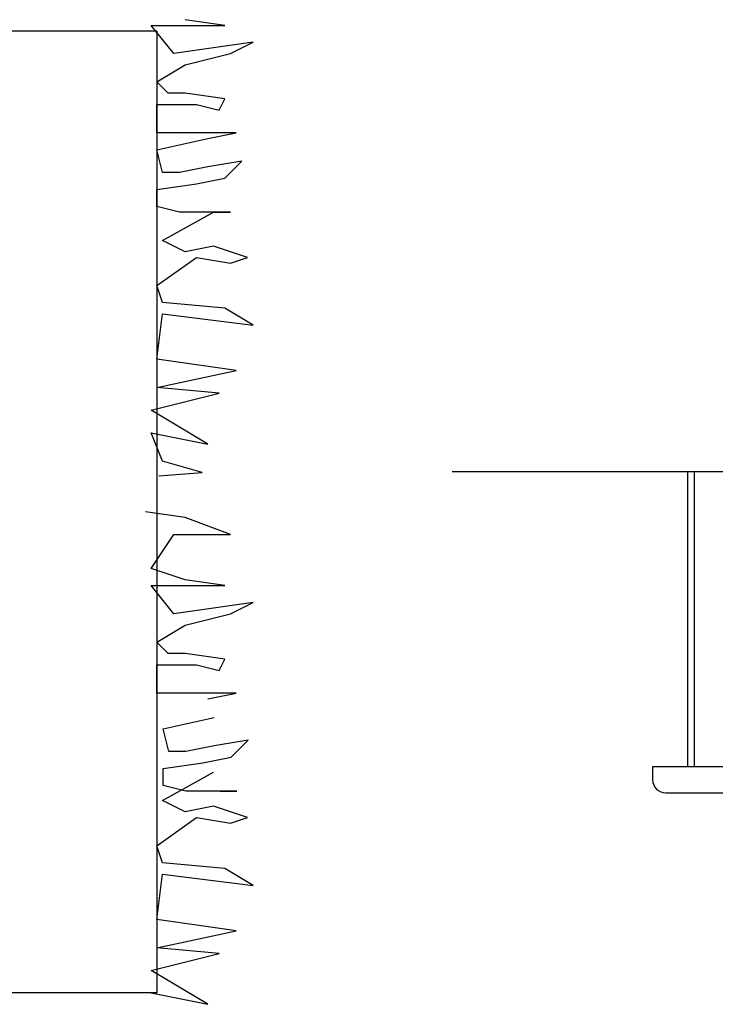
# Model space of a CAD drawing. Header units: inches. Extents: x 100794 to 106273, y 288 to 2276.
# Tile 18 of 149: x 102170 to 102199, y 642 to 682. Entities that reach past the tile are written whole.
import ezdxf

# ---------------------------------------------------------------- set-up
doc = ezdxf.new("R2010")
doc.units = ezdxf.units.IN
doc.header["$MEASUREMENT"] = 0
doc.layers.get('0').update_dxf_attribs({"linetype": 'CONTINUOUS'})

msp = doc.modelspace()

# ---------------------------------------------------------------- linework, layer by layer
at = {"color": 7}
for p, q in [((102178.7297, 681.81633), (102177.13165, 682.04442)), ((102175.99392, 681.58755), (102167.1638, 681.58737)), ((102176.67509, 680.67581), (102175.76193, 681.81633)), ((102175.76193, 681.81633), (102177.81655, 681.81633)), ((102175.99392, 681.58755), (102175.99392, 642.8227)), ((102177.81655, 681.81633), (102178.7297, 681.81633)), ((102179.87113, 681.13202), (102176.67509, 680.67581)), ((102178.95797, 680.67581), (102179.87113, 681.13202)), ((102177.13165, 680.21961), (102178.95797, 680.67581)), ((102175.9902, 679.53531), (102177.13165, 680.21961)), ((102176.44679, 679.07911), (102175.9902, 679.53531)), ((102177.13165, 679.07911), (102176.44679, 679.07911)), ((102178.7297, 678.851), (102177.13165, 679.07911)), ((102178.50141, 678.3948), (102178.7297, 678.851)), ((102175.9902, 677.48239), (102175.9902, 678.62291)), ((102175.9902, 678.62291), (102177.58825, 678.62291)), ((102177.58825, 678.62291), (102178.50141, 678.3948)), ((102176.67509, 677.48239), (102175.9902, 677.48239)), ((102175.9902, 676.7981), (102178.04481, 677.2543)), ((102179.18627, 677.48239), (102176.67509, 677.48239)), ((102178.04481, 677.2543), (102179.18627, 677.48239)), ((102176.2185, 675.88569), (102175.9902, 676.7981)), ((102179.41457, 676.3419), (102178.04481, 676.1138)), ((102178.7297, 675.6576), (102179.41457, 676.3419)), ((102178.04481, 676.1138), (102176.90336, 675.88569)), ((102176.90336, 675.88569), (102176.2185, 675.88569)), ((102177.58825, 675.42949), (102178.7297, 675.6576)), ((102175.9902, 675.2014), (102177.58825, 675.42949)), ((102175.9902, 674.51708), (102175.9902, 675.2014)), ((102176.90336, 674.28899), (102175.9902, 674.51708)), ((102176.2185, 673.14848), (102178.27311, 674.28899)), ((102178.95797, 674.28899), (102176.90336, 674.28899)), ((102178.27311, 674.28899), (102178.95797, 674.28899)), ((102177.13165, 672.69227), (102176.2185, 673.14848)), ((102178.27311, 672.92038), (102177.13165, 672.69227)), ((102179.64286, 672.46418), (102178.27311, 672.92038)), ((102175.9902, 671.32368), (102177.58825, 672.46418)), ((102177.58825, 672.46418), (102178.95797, 672.23607)), ((102178.95797, 672.23607), (102179.64286, 672.46418)), ((102176.2185, 670.63937), (102175.9902, 671.32368)), ((102178.7297, 670.41128), (102176.2185, 670.63937)), ((102179.87113, 669.72696), (102178.7297, 670.41128)), ((102175.9902, 668.35836), (102176.2185, 670.18317)), ((102176.2185, 670.18317), (102179.87113, 669.72696)), ((102179.18627, 667.90215), (102175.9902, 668.35836)), ((102175.9902, 667.21786), (102179.18627, 667.90215)), ((102178.50141, 666.98975), (102175.9902, 667.21786)), ((102175.76193, 666.30545), (102178.50141, 666.98975)), ((102178.04481, 664.93684), (102175.76193, 666.30545)), ((102176.2185, 664.25255), (102175.76193, 665.39305)), ((102175.76193, 665.39305), (102178.04481, 664.93684)), ((102177.81655, 663.79635), (102176.2185, 664.25255)), ((102176.0687, 663.65476), (102177.81655, 663.79635)), ((102187.89336, 663.8379), (102235.0786, 663.8379)), ((102197.399, 651.94116), (102197.399, 663.8379)), ((102197.66497, 651.94116), (102197.66497, 663.8379)), ((102177.13165, 661.97154), (102175.53364, 662.19965)), ((102178.95797, 661.28724), (102177.13165, 661.97154)), ((102175.76193, 659.91863), (102176.67509, 661.28724)), ((102176.67509, 661.28724), (102178.95797, 661.28724)), ((102177.13165, 659.46243), (102175.76193, 659.91863)), ((102178.7297, 659.23434), (102177.13165, 659.46243)), ((102176.67509, 658.09382), (102175.76193, 659.23434)), ((102175.76193, 659.23434), (102177.81655, 659.23434)), ((102177.81655, 659.23434), (102178.7297, 659.23434)), ((102179.87113, 658.55002), (102176.67509, 658.09382)), ((102178.95797, 658.09382), (102179.87113, 658.55002)), ((102177.13165, 657.63762), (102178.95797, 658.09382)), ((102175.9902, 656.95332), (102177.13165, 657.63762)), ((102176.44679, 656.49712), (102175.9902, 656.95332)), ((102177.13165, 656.49712), (102176.44679, 656.49712)), ((102178.7297, 656.26901), (102177.13165, 656.49712)), ((102178.50141, 655.81281), (102178.7297, 656.26901)), ((102175.9902, 654.9004), (102175.9902, 656.04092)), ((102175.9902, 656.04092), (102177.58825, 656.04092)), ((102177.58825, 656.04092), (102178.50141, 655.81281)), ((102176.67509, 654.9004), (102175.9902, 654.9004)), ((102179.18627, 654.9004), (102176.67509, 654.9004)), ((102178.04481, 654.67231), (102179.18627, 654.9004)), ((102176.2441, 653.45486), (102178.29871, 653.91106)), ((102176.4724, 652.54245), (102176.2441, 653.45486)), ((102179.66847, 652.99866), (102178.29871, 652.77056)), ((102178.9836, 652.31436), (102179.66847, 652.99866)), ((102177.15726, 652.54245), (102176.4724, 652.54245)), ((102178.29871, 652.77056), (102177.15726, 652.54245)), ((102177.84215, 652.08625), (102178.9836, 652.31436)), ((102176.2185, 650.56648), (102178.27311, 651.707)), ((102176.2441, 651.85816), (102177.84215, 652.08625)), ((102176.2441, 651.17385), (102176.2441, 651.85816)), ((102195.97759, 651.94116), (102228.58907, 651.94116)), ((102195.97759, 651.94116), (102195.97759, 651.40922)), ((102177.15726, 650.94575), (102176.2441, 651.17385)), ((102179.21187, 650.94575), (102177.15726, 650.94575)), ((102178.52701, 650.94575), (102179.21187, 650.94575)), ((102177.13165, 650.11028), (102176.2185, 650.56648)), ((102196.50952, 650.87729), (102228.05714, 650.87729)), ((102178.27311, 650.33839), (102177.13165, 650.11028)), ((102179.64286, 649.88219), (102178.27311, 650.33839)), ((102175.9902, 648.74169), (102177.58825, 649.88219)), ((102177.58825, 649.88219), (102178.95797, 649.65408)), ((102178.95797, 649.65408), (102179.64286, 649.88219)), ((102176.2185, 648.05738), (102175.9902, 648.74169)), ((102178.7297, 647.82929), (102176.2185, 648.05738)), ((102179.87113, 647.14497), (102178.7297, 647.82929)), ((102175.9902, 645.77636), (102176.2185, 647.60118)), ((102176.2185, 647.60118), (102179.87113, 647.14497)), ((102179.18627, 645.32016), (102175.9902, 645.77636)), ((102175.9902, 644.63587), (102179.18627, 645.32016)), ((102178.50141, 644.40776), (102175.9902, 644.63587)), ((102175.76193, 643.72346), (102178.50141, 644.40776)), ((102178.04481, 642.35485), (102175.76193, 643.72346)), ((102175.99392, 642.8227), (102064.18923, 642.82048)), ((102175.76193, 642.81106), (102178.04481, 642.35485))]:
    msp.add_line(p, q, dxfattribs=at)
msp.add_arc((102196.50952, 651.40922), 0.53193, 180, 270, dxfattribs=at)

doc.saveas('drawing.dxf')
